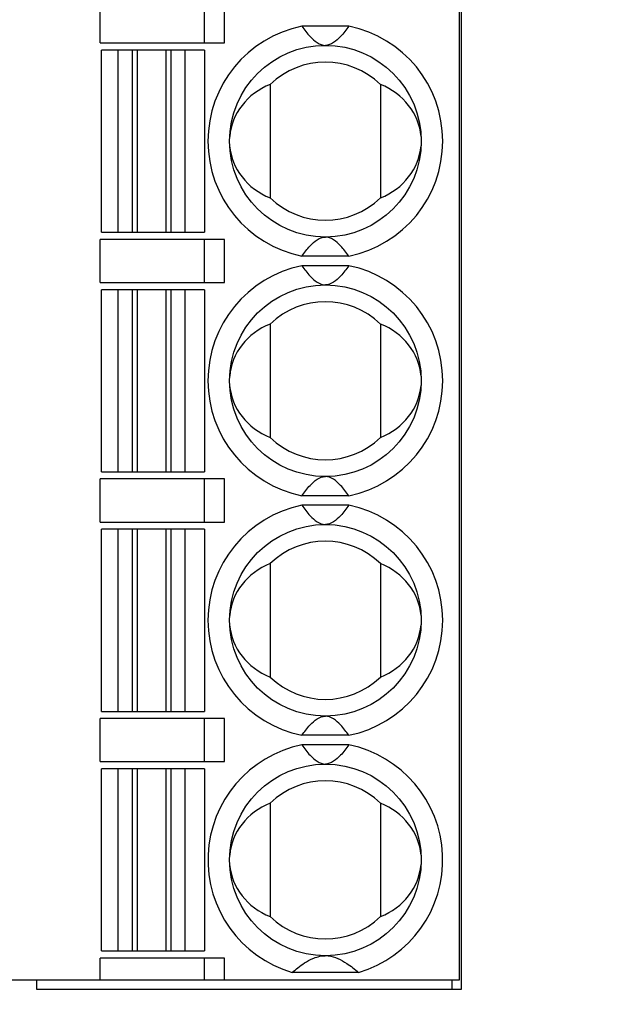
# Model space of a CAD drawing. Header units: millimetres. Extents: x 0 to 420, y 0 to 297.
# Tile 6 of 76: x 73 to 85, y 28 to 49. Entities that reach past the tile are written whole.
import ezdxf

# ---------------------------------------------------------------- set-up
doc = ezdxf.new("R2010")
doc.units = ezdxf.units.MM
doc.header["$LTSCALE"] = 23.1
doc.layers.get('0').update_dxf_attribs({"linetype": 'CONTINUOUS'})
doc.layers.add('LAY0002', color=7, linetype='CONTINUOUS')
doc.styles.get("Standard").update_dxf_attribs({"font": 'txt', "width": 0.6})
doc.dimstyles.new('DIMSTYLE_1', dxfattribs={"dimtxt": 4, "dimasz": 2.6, "dimexe": 1.2, "dimexo": 0.1, "dimgap": 1, "dimtad": 1, "dimzin": 0, "dimdsep": 46, "dimtxsty": 'Standard', "dimblk": '_FILLED', "dimblk1": '_FILLED', "dimblk2": '_FILLED', "dimcen": 0.09, "dimazin": 0, "dimtp": 0.01, "dimtm": 0.01, "dimtfac": 1, "dimtofl": 0, "dimtmove": 0, "dimatfit": 3, "dimldrblk": '_FILLED', "dimfxl": 1, "dimtolj": 1, "dimtzin": 0, "dimarcsym": 0})

# ---------------------------------------------------------------- blocks, each defined once
blk = doc.blocks.new('_FILLED')
at = {"color": 0, "linetype": 'ByBlock'}
blk.add_solid([(0, 0), (-1, 0.1923), (-1, -0.1923)], dxfattribs=at)
blk = doc.blocks.new('*D5')
at = {"color": 2, "linetype": 'Continuous', "transparency": 16777216}
for p, q in [((87.425, 135.75), (45.222, 135.75)), ((46.422, 135.75), (46.422, 72.275)), ((46.422, 8.799), (46.422, 72.275)), ((109.092, 8.799), (45.222, 8.799))]:
    blk.add_line(p, q, dxfattribs=at)
at = {"color": 2, "linetype": 'Continuous', "transparency": 16777216, "xscale": 2.6, "yscale": 2.6, "zscale": 2.6}
for p, rotation in [((46.422, 135.75), 90), ((46.422, 8.799), 270)]:
    blk.add_blockref('_FILLED', p, dxfattribs=dict(at, rotation=rotation))
at = {"color": 2, "linetype": 'Continuous', "transparency": 16777216, "insert": (41.422, 72.275), "char_height": 4, "width": 14.4, "attachment_point": 2, "rotation": 90, "line_spacing_factor": 0.9}
blk.add_mtext('126.95', dxfattribs=at)

msp = doc.modelspace()

# ---------------------------------------------------------------- linework, layer by layer
at = {"color": 7, "linetype": 'Continuous'}
for p, q in [((82.032, 28.899), (82.032, 88.899)), ((74.532, 48.449), (74.532, 49.349)), ((76.71, 48.449), (76.71, 49.349)), ((77.125, 48.449), (77.125, 49.349)), ((79.724, 48.799), (78.739, 48.799)), ((74.532, 48.449), (77.125, 48.449)), ((74.557, 44.499), (74.557, 48.299)), ((76.707, 48.299), (74.557, 48.299)), ((74.907, 44.499), (74.907, 48.299)), ((75.201, 48.299), (75.201, 44.499)), ((75.313, 44.499), (75.313, 48.299)), ((75.9, 48.299), (75.9, 44.499)), ((76.012, 44.499), (76.012, 48.299)), ((76.307, 44.499), (76.307, 48.299)), ((76.707, 48.299), (76.707, 44.499)), ((78.082, 47.582), (78.082, 45.216)), ((80.382, 47.582), (80.382, 45.216)), ((74.557, 44.499), (76.707, 44.499)), ((74.532, 43.449), (74.532, 44.349)), ((77.125, 44.349), (74.532, 44.349)), ((76.71, 43.449), (76.71, 44.349)), ((77.125, 43.449), (77.125, 44.349)), ((79.724, 43.999), (78.739, 43.999)), ((79.724, 43.799), (78.739, 43.799)), ((74.532, 43.449), (77.125, 43.449)), ((76.707, 43.299), (74.557, 43.299)), ((74.557, 39.499), (74.557, 43.299)), ((74.907, 39.499), (74.907, 43.299)), ((75.201, 43.299), (75.201, 39.499)), ((75.313, 39.499), (75.313, 43.299)), ((75.9, 43.299), (75.9, 39.499)), ((76.012, 39.499), (76.012, 43.299)), ((76.307, 39.499), (76.307, 43.299)), ((76.707, 43.299), (76.707, 39.499)), ((78.082, 42.582), (78.082, 40.216)), ((80.382, 42.582), (80.382, 40.216)), ((74.557, 39.499), (76.707, 39.499)), ((77.125, 39.349), (74.532, 39.349)), ((74.532, 38.449), (74.532, 39.349)), ((76.71, 38.449), (76.71, 39.349)), ((77.125, 38.449), (77.125, 39.349)), ((79.724, 38.999), (78.739, 38.999)), ((79.724, 38.799), (78.739, 38.799)), ((74.532, 38.449), (77.125, 38.449)), ((76.707, 38.299), (74.557, 38.299)), ((74.557, 34.499), (74.557, 38.299)), ((74.907, 34.499), (74.907, 38.299)), ((75.201, 38.299), (75.201, 34.499)), ((75.313, 34.499), (75.313, 38.299)), ((75.9, 38.299), (75.9, 34.499)), ((76.012, 34.499), (76.012, 38.299)), ((76.307, 34.499), (76.307, 38.299)), ((76.707, 38.299), (76.707, 34.499)), ((78.082, 37.582), (78.082, 35.216)), ((80.382, 37.582), (80.382, 35.216)), ((77.125, 34.349), (74.532, 34.349)), ((74.532, 33.449), (74.532, 34.349)), ((74.557, 34.499), (76.707, 34.499)), ((76.71, 33.449), (76.71, 34.349)), ((77.125, 33.449), (77.125, 34.349)), ((79.724, 33.999), (78.739, 33.999)), ((79.724, 33.799), (78.739, 33.799)), ((74.532, 33.449), (77.125, 33.449)), ((76.707, 33.299), (74.557, 33.299)), ((74.557, 29.499), (74.557, 33.299)), ((74.907, 29.499), (74.907, 33.299)), ((75.201, 33.299), (75.201, 29.499)), ((75.313, 29.499), (75.313, 33.299)), ((75.9, 33.299), (75.9, 29.499)), ((76.012, 29.499), (76.012, 33.299)), ((76.307, 29.499), (76.307, 33.299)), ((76.707, 33.299), (76.707, 29.499)), ((78.082, 32.582), (78.082, 30.216)), ((80.382, 32.582), (80.382, 30.216)), ((74.557, 29.499), (76.707, 29.499)), ((77.125, 29.349), (74.532, 29.349)), ((74.532, 28.899), (74.532, 29.349)), ((76.71, 28.899), (76.71, 29.349)), ((77.125, 28.899), (77.125, 29.349)), ((79.925, 29.049), (78.539, 29.049)), ((67.032, 28.899), (82.032, 28.899)), ((81.872, 28.899), (81.872, 28.699))]:
    msp.add_line(p, q, dxfattribs=at)
for centre in [(79.232, 46.399), (79.232, 41.399), (79.232, 36.399), (79.232, 31.399)]:
    msp.add_circle(centre, 2, dxfattribs=at)
for centre, radius, start, end in [((79.232, 46.399), 2.45, 101.5953, 258.4047), ((79.232, 46.399), 2.45, 281.5953, 78.4047), ((79.232, 46.399), 1.65, 45.8156, 134.1844), ((79.232, 46.399), 1.65, 225.8156, 314.1844), ((79.232, 41.399), 2.45, 101.5953, 258.4047), ((79.232, 41.399), 2.45, 281.5953, 78.4047), ((79.232, 41.399), 1.65, 45.8156, 134.1844), ((79.232, 41.399), 1.65, 225.8156, 314.1844), ((79.232, 36.399), 2.45, 101.5953, 258.4047), ((79.232, 36.399), 2.45, 281.5953, 78.4047), ((79.232, 36.399), 1.65, 45.8156, 134.1844), ((79.232, 36.399), 1.65, 225.8156, 314.1844), ((79.232, 31.399), 2.45, 101.5953, 253.5736), ((79.232, 31.399), 2.45, 286.4264, 78.4047), ((79.232, 31.399), 1.65, 45.8156, 134.1844), ((79.232, 31.399), 1.65, 225.8156, 314.1844), ((79.232, 28.821), 0.577, 83.8041, 89.5707)]:
    msp.add_arc(centre, radius, start, end, dxfattribs=at)
for centre, start_param, end_param in [((78.648, 46.399), 1.982219, 3.065989), ((79.815, 46.399), 0.075345, 1.159374), ((78.648, 46.399), -3.066248, -1.982219), ((79.815, 46.399), -1.159374, -0.075603), ((78.648, 41.399), 1.982219, 3.065989), ((79.815, 41.399), 0.075345, 1.159374), ((78.648, 41.399), -3.066248, -1.982219), ((79.815, 41.399), -1.159374, -0.075603), ((78.648, 36.399), 1.982219, 3.065989), ((79.815, 36.399), 0.075345, 1.159374), ((78.648, 36.399), -3.066248, -1.982219), ((79.815, 36.399), -1.159374, -0.075603), ((78.648, 31.399), 1.982219, 3.065989), ((79.815, 31.399), 0.075345, 1.159374), ((78.648, 31.399), -3.066248, -1.982219), ((79.815, 31.399), -1.159374, -0.075603)]:
    msp.add_ellipse(centre, major_axis=(1.417, 0), ratio=0.911252, start_param=start_param, end_param=end_param, dxfattribs=at)
for points, knots in [([(78.739, 48.799), (78.766, 48.762), (78.822, 48.687), (78.959, 48.526), (79.11, 48.399), (79.232, 48.399)], [0, 0, 0, 0, 0.211914, 0.432464, 1, 1, 1, 1]), ([(79.724, 48.799), (79.697, 48.762), (79.641, 48.687), (79.505, 48.526), (79.354, 48.399), (79.232, 48.399)], [0, 0, 0, 0, 0.211914, 0.432464, 1, 1, 1, 1]), ([(78.739, 43.999), (78.766, 44.036), (78.822, 44.111), (78.959, 44.271), (79.11, 44.399), (79.232, 44.399)], [0, 0, 0, 0, 0.211914, 0.432464, 1, 1, 1, 1]), ([(79.724, 43.999), (79.697, 44.036), (79.641, 44.111), (79.505, 44.271), (79.354, 44.399), (79.232, 44.399)], [0, 0, 0, 0, 0.211914, 0.432464, 1, 1, 1, 1]), ([(78.739, 43.799), (78.766, 43.762), (78.822, 43.687), (78.959, 43.526), (79.11, 43.399), (79.232, 43.399)], [0, 0, 0, 0, 0.211914, 0.432464, 1, 1, 1, 1]), ([(79.724, 43.799), (79.697, 43.762), (79.641, 43.687), (79.505, 43.526), (79.354, 43.399), (79.232, 43.399)], [0, 0, 0, 0, 0.211914, 0.432464, 1, 1, 1, 1]), ([(78.739, 38.999), (78.766, 39.036), (78.822, 39.111), (78.959, 39.271), (79.11, 39.399), (79.232, 39.399)], [0, 0, 0, 0, 0.211914, 0.432464, 1, 1, 1, 1]), ([(79.724, 38.999), (79.697, 39.036), (79.641, 39.111), (79.505, 39.271), (79.354, 39.399), (79.232, 39.399)], [0, 0, 0, 0, 0.211914, 0.432464, 1, 1, 1, 1]), ([(78.739, 38.799), (78.766, 38.762), (78.822, 38.687), (78.959, 38.526), (79.11, 38.399), (79.232, 38.399)], [0, 0, 0, 0, 0.211914, 0.432464, 1, 1, 1, 1]), ([(79.724, 38.799), (79.697, 38.762), (79.641, 38.687), (79.505, 38.526), (79.354, 38.399), (79.232, 38.399)], [0, 0, 0, 0, 0.211914, 0.432464, 1, 1, 1, 1]), ([(78.739, 33.999), (78.766, 34.036), (78.822, 34.111), (78.959, 34.271), (79.11, 34.399), (79.232, 34.399)], [0, 0, 0, 0, 0.211914, 0.432464, 1, 1, 1, 1]), ([(79.724, 33.999), (79.697, 34.036), (79.641, 34.111), (79.505, 34.271), (79.354, 34.399), (79.232, 34.399)], [0, 0, 0, 0, 0.211914, 0.432464, 1, 1, 1, 1]), ([(78.739, 33.799), (78.766, 33.762), (78.822, 33.687), (78.959, 33.526), (79.11, 33.399), (79.232, 33.399)], [0, 0, 0, 0, 0.211914, 0.432464, 1, 1, 1, 1]), ([(79.724, 33.799), (79.697, 33.762), (79.641, 33.687), (79.505, 33.526), (79.354, 33.399), (79.232, 33.399)], [0, 0, 0, 0, 0.211914, 0.432464, 1, 1, 1, 1]), ([(78.539, 29.049), (78.579, 29.083), (78.662, 29.153), (78.803, 29.254), (78.943, 29.333), (79.088, 29.386), (79.178, 29.399), (79.228, 29.399)], [0, 0, 0, 0, 0.200187, 0.414127, 0.658724, 0.809405, 1, 1, 1, 1]), ([(79.294, 29.396), (79.432, 29.381), (79.659, 29.267), (79.846, 29.117), (79.925, 29.049)], [0, 0, 0, 0, 0.572852, 1, 1, 1, 1])]:
    msp.add_open_spline(points, degree=3, knots=knots, dxfattribs=at)
at = {"layer": 'LAY0002', "color": 7, "linetype": 'Continuous'}
for p, q in [((82.072, 28.699), (82.072, 89.099)), ((73.202, 28.899), (73.202, 28.699)), ((73.202, 28.699), (82.072, 28.699))]:
    msp.add_line(p, q, dxfattribs=at)

# ---------------------------------------------------------------- dimensions: what is measured, and where the dimension line sits
at = {"color": 2, "linetype": 'Continuous'}
dim = msp.add_linear_dim(base=(46.422, 8.799), p1=(87.525, 135.75), p2=(109.192, 8.799), angle=270, dimstyle='DIMSTYLE_1', dxfattribs=at)
dim.commit()
dim.dimension.update_dxf_attribs({"geometry": '*D5', "text_midpoint": (46.422, 72.65), "dimtype": 160})

doc.saveas('drawing.dxf')
